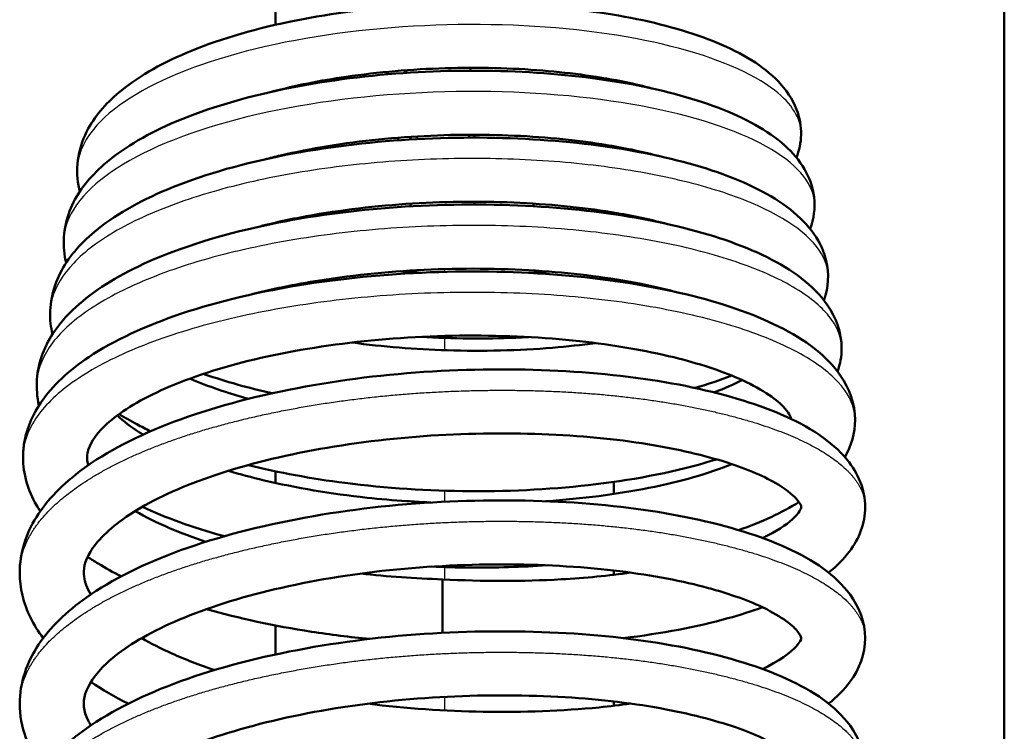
# Model space of a CAD drawing. Header units: millimetres. Extents: x 70 to 1011, y -602 to 1647.
# Tile 17 of 98: x 198 to 215, y 429 to 441. Entities that reach past the tile are written whole.
import ezdxf

# ---------------------------------------------------------------- set-up
doc = ezdxf.new("R2010")
doc.units = ezdxf.units.MM
doc.header["$LTSCALE"] = 0.75
doc.layers.add('Visible', color=7, linetype='Continuous', lineweight=50)
doc.layers.add('Visible Narrow', color=7, linetype='Continuous', lineweight=25)

msp = doc.modelspace()

# ---------------------------------------------------------------- linework, layer by layer
at = {"layer": 'Visible'}
for p, q in [((214.624, 349.32, 12.317), (214.624, 463.688, 12.317)), ((204.439, 439.008, -16.387), (204.439, 439.053, -16.265)), ((205.539, 439.039, -16.302), (205.539, 439.089, -16.17)), ((205.539, 437.923, -19.282), (205.539, 437.94, -19.237))]:
    msp.add_line(p, q, dxfattribs=at)
at = {"layer": 'Visible', "extrusion": (-1, 0, 0)}
for start, end in [(123.4812, 180), (48.0326, 123.4812)]:
    msp.add_arc((-430.91, -19.474, -204.989), 0.55, start, end, dxfattribs=at)
at = {"layer": 'Visible', "extrusion": (-1.13514e-14, -0.623023, -0.782204)}
for start_param, end_param in [(1.10447, 1.166772), (-1.505186, -1.405095)]:
    msp.add_ellipse((203.489, 440.196, -13.983), major_axis=(0, -0.43, 0.343), ratio=0.999698, start_param=start_param, end_param=end_param, dxfattribs=at)
at = {"layer": 'Visible', "extrusion": (3.93872e-16, 0.350812, 0.936446)}
msp.add_ellipse((204.989, 439.347, -15.48), major_axis=(0, -0.515, 0.193), ratio=0.999698, start_param=-0.97674, end_param=-0.869132, dxfattribs=at)
at = {"layer": 'Visible', "extrusion": (3.93873e-16, 0.350812, 0.936446)}
msp.add_ellipse((204.989, 439.347, -15.48), major_axis=(0, -0.515, 0.193), ratio=0.999698, start_param=0.92934, end_param=1.04475, dxfattribs=at)
at = {"layer": 'Visible', "extrusion": (0.029888, -0.350656, -0.936027)}
for major_axis, ratio, start_param, end_param in [((0.55, 0.006, 0.015), 0.999855, 3.042238, 3.131418), ((0.418, -0.33, 0.137), 0.999977, 5.577389, 5.639582)]:
    msp.add_ellipse((204.989, 437.917, -19.298), major_axis=major_axis, ratio=ratio, start_param=start_param, end_param=end_param, dxfattribs=at)
at = {"layer": 'Visible', "extrusion": (-0.951059, -0.108394, -0.289376)}
msp.add_ellipse((206.705, 437.495, -20.426), major_axis=(0, -0.515, 0.194), ratio=0.999872, start_param=1.962039, end_param=2.080933, dxfattribs=at)
at = {"layer": 'Visible'}
for points in [[(202.128, 440.976, -72.122), (202.128, 441.481, -71.894), (202.128, 441.986, -71.663), (202.128, 442.488, -71.428)], [(204.344, 440.194, -20.878), (204.343, 440.179, -20.86), (204.342, 440.164, -20.841), (204.341, 440.149, -20.823)], [(204.37, 440.151, -13.993), (204.369, 440.165, -13.975), (204.368, 440.18, -13.956), (204.367, 440.195, -13.938)], [(205.466, 440.237, -13.977), (205.467, 440.221, -13.998), (205.468, 440.204, -14.019), (205.469, 440.188, -14.041)], [(202.953, 439.995, -14.195), (202.952, 440.004, -14.184), (202.951, 440.012, -14.172), (202.951, 440.021, -14.161)], [(204.042, 440.168, -14.067), (204.043, 440.154, -14.086), (204.044, 440.14, -14.105), (204.045, 440.126, -14.124)], [(207.928, 440.03, -72.541), (207.928, 440.022, -72.544), (207.928, 440.015, -72.548), (207.928, 440.007, -72.551)], [(202.128, 439.842, -72.623), (202.128, 439.843, -72.623), (202.128, 439.844, -72.622), (202.128, 439.844, -72.622)], [(204.234, 439.038, -18.646), (204.232, 439.023, -18.598), (204.229, 439.008, -18.549), (204.226, 438.994, -18.5)], [(203.089, 438.874, -16.7), (203.086, 438.884, -16.672), (203.083, 438.893, -16.644), (203.08, 438.902, -16.616)], [(207.928, 438.892, -73.032), (207.928, 438.883, -73.035), (207.928, 438.874, -73.039), (207.928, 438.866, -73.043)], [(202.128, 438.708, -73.109), (202.128, 438.71, -73.109), (202.128, 438.712, -73.108), (202.128, 438.714, -73.107)], [(202.128, 437.571, -73.581), (202.128, 437.575, -73.579), (202.128, 437.578, -73.578), (202.128, 437.582, -73.576)], [(204.27, 436.747, -20.406), (204.387, 436.738, -20.42), (204.506, 436.729, -20.431), (204.625, 436.722, -20.438)], [(206.467, 436.718, -20.25), (206.582, 436.725, -20.219), (206.696, 436.733, -20.184), (206.81, 436.742, -20.146)], [(209.949, 434.957, -17.994), (209.752, 434.88, -18.209), (209.541, 434.809, -18.413), (209.317, 434.744, -18.603)], [(209.645, 434.668, -17.777), (209.827, 434.736, -17.547), (209.99, 434.807, -17.303), (210.128, 434.88, -17.049)], [(202.128, 433.114, -75.277), (202.128, 433.181, -75.253), (202.128, 433.247, -75.23), (202.128, 433.314, -75.206)], [(207.928, 433.132, -75.271), (207.928, 433.063, -75.295), (207.928, 432.994, -75.319), (207.928, 432.925, -75.343)], [(211.102, 432.786, -16.306), (210.811, 432.604, -16.767), (210.463, 432.444, -17.206), (210.068, 432.305, -17.601)], [(207.928, 431.612, -75.794), (207.928, 431.587, -75.802), (207.928, 431.563, -75.81), (207.928, 431.538, -75.819)], [(203.588, 431.559, -19.331), (204.046, 431.508, -19.427), (204.519, 431.475, -19.475), (204.989, 431.46, -19.474)], [(202.128, 430.171, -76.264), (202.128, 430.337, -76.211), (202.128, 430.503, -76.158), (202.128, 430.668, -76.105)], [(199.601, 429.327, -16.5), (199.369, 429.444, -16.267), (199.155, 429.569, -16.02), (198.96, 429.701, -15.763)], [(207.928, 429.364, -76.516), (207.928, 429.34, -76.524), (207.928, 429.315, -76.531), (207.928, 429.291, -76.539)]]:
    msp.add_open_spline(points, degree=3, dxfattribs=at)
for points, knots in [([(198.77, 438.114, -15.721), (198.761, 438.148, -15.67), (198.753, 438.182, -15.62), (198.686, 438.546, -15.081), (198.753, 438.897, -14.581), (199.049, 439.439, -13.695), (199.246, 439.657, -13.297), (199.806, 440.111, -12.409), (200.212, 440.337, -11.927), (201.207, 440.743, -11.065), (201.822, 440.92, -10.689), (203.104, 441.175, -10.177), (203.785, 441.261, -10.026), (205.118, 441.345, -9.946), (205.788, 441.348, -10.007), (207.056, 441.276, -10.326), (207.669, 441.201, -10.585), (208.776, 440.986, -11.265), (209.28, 440.841, -11.698), (210.132, 440.486, -12.681), (210.49, 440.273, -13.246), (210.883, 439.861, -14.116), (210.993, 439.701, -14.418), (211.114, 439.385, -14.942), (211.142, 439.236, -15.169), (211.136, 438.954, -15.597), (211.107, 438.821, -15.801), (211.058, 438.697, -16.006)], [17.338469, 17.338469, 17.338469, 17.338469, 17.356905, 17.356905, 17.534575, 17.534575, 17.680837, 17.680837, 17.877596, 17.877596, 18.093978, 18.093978, 18.298767, 18.298767, 18.495467, 18.495467, 18.691342, 18.691342, 18.890458, 18.890458, 19.095991, 19.095991, 19.202438, 19.202438, 19.283317, 19.283317, 19.356201, 19.356201, 19.356201, 19.356201]), ([(198.536, 436.891, -15.258), (198.528, 436.923, -15.209), (198.521, 436.956, -15.159), (198.462, 437.287, -14.66), (198.508, 437.604, -14.202), (198.759, 438.139, -13.34), (198.947, 438.369, -12.924), (199.484, 438.842, -12.003), (199.876, 439.077, -11.504), (200.854, 439.507, -10.587), (201.47, 439.699, -10.173), (202.775, 439.983, -9.587), (203.479, 440.083, -9.4), (204.865, 440.19, -9.261), (205.566, 440.202, -9.298), (206.894, 440.144, -9.579), (207.54, 440.076, -9.822), (208.716, 439.87, -10.482), (209.256, 439.727, -10.911), (210.178, 439.377, -11.897), (210.567, 439.166, -12.467), (210.993, 438.784, -13.328), (211.108, 438.65, -13.606), (211.282, 438.353, -14.152), (211.343, 438.188, -14.422), (211.384, 437.833, -14.972), (211.357, 437.645, -15.258), (211.294, 437.473, -15.544)], [13.478468, 13.478468, 13.478468, 13.478468, 13.496376, 13.496376, 13.659075, 13.659075, 13.810131, 13.810131, 14.008935, 14.008935, 14.232443, 14.232443, 14.446607, 14.446607, 14.651621, 14.651621, 14.854385, 14.854385, 15.06074, 15.06074, 15.272514, 15.272514, 15.37068, 15.37068, 15.46619, 15.46619, 15.567362, 15.567362, 15.567362, 15.567362]), ([(208.579, 439.884, -11.378), (208.437, 439.922, -11.247), (208.288, 439.958, -11.124), (207.702, 440.08, -10.698), (207.216, 440.148, -10.448), (206.173, 440.234, -10.09), (205.6, 440.248, -9.989), (204.462, 440.213, -9.962), (203.883, 440.163, -10.036), (202.894, 440.019, -10.324), (202.463, 439.932, -10.513), (202.07, 439.829, -10.751)], [1.1159943, 1.1159943, 1.1159943, 1.1159943, 1.1746983, 1.1746983, 1.3362467, 1.3362467, 1.5064288, 1.5064288, 1.6776569, 1.6776569, 1.8184318, 1.8184318, 1.8184318, 1.8184318]), ([(198.302, 435.666, -14.798), (198.287, 435.726, -14.705), (198.276, 435.787, -14.612), (198.236, 436.142, -14.074), (198.298, 436.447, -13.622), (198.567, 436.977, -12.741), (198.77, 437.213, -12.303), (199.352, 437.702, -11.336), (199.778, 437.944, -10.813), (200.823, 438.381, -9.87), (201.474, 438.573, -9.453), (202.836, 438.853, -8.879), (203.56, 438.948, -8.701), (204.993, 439.046, -8.583), (205.72, 439.052, -8.636), (207.096, 438.982, -8.952), (207.762, 438.905, -9.218), (208.964, 438.679, -9.925), (209.512, 438.528, -10.377), (210.448, 438.156, -11.414), (210.84, 437.931, -12.016), (211.265, 437.522, -12.923), (211.38, 437.377, -13.218), (211.497, 437.148, -13.628), (211.525, 437.079, -13.746), (211.615, 436.793, -14.219), (211.618, 436.554, -14.578), (211.55, 436.308, -14.984), (211.54, 436.279, -15.033), (211.53, 436.25, -15.083)], [9.473786, 9.473786, 9.473786, 9.473786, 9.507311, 9.507311, 9.667552, 9.667552, 9.826274, 9.826274, 10.036636, 10.036636, 10.268517, 10.268517, 10.487904, 10.487904, 10.700846, 10.700846, 10.911935, 10.911935, 11.1246, 11.1246, 11.345448, 11.345448, 11.449037, 11.449037, 11.490722, 11.490722, 11.617074, 11.617074, 11.634545, 11.634545, 11.634545, 11.634545]), ([(208.709, 438.721, -10.735), (208.31, 438.828, -10.372), (207.846, 438.916, -10.066), (206.829, 439.043, -9.594), (206.262, 439.082, -9.428), (205.095, 439.095, -9.269), (204.48, 439.067, -9.281), (203.304, 438.948, -9.485), (202.727, 438.854, -9.681), (202.119, 438.712, -10.005), (202.03, 438.69, -10.056), (201.943, 438.667, -10.109)], [4.5493973, 4.5493973, 4.5493973, 4.5493973, 4.7142605, 4.7142605, 4.8877958, 4.8877958, 5.0676497, 5.0676497, 5.2476511, 5.2476511, 5.2788605, 5.2788605, 5.2788605, 5.2788605]), ([(198.069, 434.443, -14.334), (198.003, 434.736, -13.876), (198.024, 435.05, -13.412), (198.236, 435.607, -12.509), (198.416, 435.857, -12.061), (198.938, 436.364, -11.078), (199.322, 436.613, -10.546), (200.302, 437.083, -9.531), (200.94, 437.298, -9.057), (202.305, 437.624, -8.366), (203.046, 437.742, -8.13), (204.525, 437.88, -7.91), (205.283, 437.904, -7.915), (206.729, 437.865, -8.151), (207.438, 437.802, -8.381), (208.729, 437.599, -9.033), (209.327, 437.457, -9.463), (210.359, 437.104, -10.471), (210.801, 436.889, -11.064), (211.317, 436.493, -12.011), (211.47, 436.342, -12.348), (211.739, 435.953, -13.112), (211.834, 435.691, -13.545), (211.834, 435.289, -14.188), (211.809, 435.154, -14.407), (211.765, 435.026, -14.625)], [5.325584, 5.325584, 5.325584, 5.325584, 5.489164, 5.489164, 5.649855, 5.649855, 5.856115, 5.856115, 6.096125, 6.096125, 6.325394, 6.325394, 6.546736, 6.546736, 6.765308, 6.765308, 6.984886, 6.984886, 7.210755, 7.210755, 7.329565, 7.329565, 7.480368, 7.480368, 7.557014, 7.557014, 7.557014, 7.557014]), ([(208.848, 437.557, -10.098), (208.581, 437.628, -9.859), (208.288, 437.691, -9.644), (207.471, 437.831, -9.156), (206.905, 437.891, -8.927), (205.723, 437.95, -8.643), (205.091, 437.946, -8.591), (203.854, 437.87, -8.675), (203.232, 437.796, -8.816), (202.365, 437.637, -9.162), (202.079, 437.574, -9.305), (201.809, 437.504, -9.47)], [8.1258252, 8.1258252, 8.1258252, 8.1258252, 8.2348984, 8.2348984, 8.4145634, 8.4145634, 8.5998791, 8.5998791, 8.7873419, 8.7873419, 8.88402, 8.88402, 8.88402, 8.88402]), ([(198.092, 432.629, -14.858), (198.069, 432.663, -14.798), (198.048, 432.697, -14.738), (197.882, 432.983, -14.239), (197.797, 433.268, -13.792), (197.797, 433.579, -13.31), (197.797, 433.605, -13.271), (197.802, 433.706, -13.114), (197.812, 433.782, -12.996), (197.873, 434.082, -12.522), (197.969, 434.298, -12.165), (198.3, 434.787, -11.289), (198.582, 435.044, -10.77), (199.355, 435.562, -9.685), (199.897, 435.812, -9.129), (201.148, 436.232, -8.21), (201.877, 436.404, -7.84), (203.373, 436.639, -7.372), (204.154, 436.71, -7.256), (205.683, 436.756, -7.27), (206.449, 436.734, -7.396), (207.879, 436.604, -7.864), (208.562, 436.496, -8.211), (209.772, 436.205, -9.08), (210.312, 436.02, -9.616), (211.212, 435.57, -10.815), (211.581, 435.3, -11.5), (211.969, 434.732, -12.623), (212.065, 434.466, -13.07), (212.065, 433.972, -13.872), (212, 433.751, -14.241), (211.891, 433.556, -14.606)], [0.914855, 0.914855, 0.914855, 0.914855, 0.936456, 0.936456, 1.094462, 1.094462, 1.108487, 1.108487, 1.150593, 1.150593, 1.27759, 1.27759, 1.467625, 1.467625, 1.706377, 1.706377, 1.949935, 1.949935, 2.1816, 2.1816, 2.408663, 2.408663, 2.634721, 2.634721, 2.864061, 2.864061, 3.104406, 3.104406, 3.259267, 3.259267, 3.387148, 3.387148, 3.387148, 3.387148]), ([(208.971, 436.396, -9.449), (208.78, 436.446, -9.281), (208.578, 436.493, -9.125), (207.861, 436.634, -8.644), (207.291, 436.708, -8.378), (206.087, 436.793, -8.021), (205.436, 436.803, -7.932), (204.146, 436.75, -7.952), (203.492, 436.687, -8.063), (202.459, 436.522, -8.412), (202.049, 436.437, -8.603), (201.67, 436.339, -8.835)], [11.8489659, 11.8489659, 11.8489659, 11.8489659, 11.9262849, 11.9262849, 12.1115939, 12.1115939, 12.303856, 12.303856, 12.4987827, 12.4987827, 12.6346325, 12.6346325, 12.6346325, 12.6346325]), ([(210.964, 434.214, -13.201), (210.964, 434.215, -13.192), (210.964, 434.216, -13.182), (210.957, 434.252, -12.679), (210.931, 434.323, -12.183), (210.702, 434.564, -11.062), (210.436, 434.745, -10.441), (209.763, 435.04, -9.444), (209.383, 435.165, -9.032), (208.473, 435.389, -8.29), (207.92, 435.484, -7.966), (206.726, 435.613, -7.488), (206.066, 435.646, -7.335), (204.737, 435.639, -7.231), (204.049, 435.597, -7.283), (202.746, 435.441, -7.587), (202.113, 435.325, -7.844), (200.994, 435.036, -8.527), (200.492, 434.859, -8.961), (199.699, 434.484, -9.939), (199.392, 434.279, -10.492), (199.017, 433.919, -11.627), (198.935, 433.765, -12.216), (198.89, 433.572, -13.225), (198.888, 433.501, -13.649), (198.915, 433.418, -14.066)], [15.210575, 15.210575, 15.210575, 15.210575, 15.213454, 15.213454, 15.361816, 15.361816, 15.564329, 15.564329, 15.733153, 15.733153, 15.922886, 15.922886, 16.121114, 16.121114, 16.322973, 16.322973, 16.525332, 16.525332, 16.7257, 16.7257, 16.919358, 16.919358, 17.10004, 17.10004, 17.227846, 17.227846, 17.227846, 17.227846]), ([(203.438, 435.523, -20.006), (203.965, 435.452, -20.146), (204.521, 435.407, -20.213), (205.681, 435.371, -20.194), (206.3, 435.387, -20.088), (207.127, 435.455, -19.809), (207.373, 435.482, -19.707), (207.611, 435.515, -19.589)], [6.5706648, 6.5706648, 6.5706648, 6.5706648, 6.7354812, 6.7354812, 6.9188188, 6.9188188, 6.9983961, 6.9983961, 6.9983961, 6.9983961]), ([(206.466, 435.617, -20.266), (206.394, 435.613, -20.284), (206.321, 435.61, -20.3), (205.717, 435.585, -20.424), (205.166, 435.59, -20.466), (204.622, 435.621, -20.441)], [16.3037971, 16.3037971, 16.3037971, 16.3037971, 16.3261446, 16.3261446, 16.4888828, 16.4888828, 16.4888828, 16.4888828]), ([(198.143, 430.452, -14.366), (197.972, 430.678, -13.97), (197.848, 430.924, -13.565), (197.755, 431.312, -12.965), (197.739, 431.444, -12.766), (197.739, 431.907, -12.068), (197.844, 432.237, -11.56), (198.213, 432.83, -10.556), (198.481, 433.099, -10.05), (199.231, 433.654, -8.978), (199.764, 433.929, -8.423), (201.004, 434.398, -7.495), (201.732, 434.595, -7.115), (203.238, 434.884, -6.627), (204.033, 434.981, -6.502), (205.589, 435.074, -6.503), (206.372, 435.074, -6.624), (207.836, 434.99, -7.09), (208.537, 434.903, -7.437), (209.783, 434.651, -8.314), (210.341, 434.487, -8.857), (211.278, 434.082, -10.078), (211.665, 433.834, -10.777), (212.113, 433.285, -11.98), (212.239, 432.997, -12.49), (212.239, 432.424, -13.449), (212.132, 432.156, -13.917), (211.87, 431.806, -14.664), (211.749, 431.685, -14.947), (211.61, 431.575, -15.225)], [97.795611, 97.795611, 97.795611, 97.795611, 97.940395, 97.940395, 98.011766, 98.011766, 98.191853, 98.191853, 98.378747, 98.378747, 98.617903, 98.617903, 98.864257, 98.864257, 99.100744, 99.100744, 99.332012, 99.332012, 99.562352, 99.562352, 99.795262, 99.795262, 100.039935, 100.039935, 100.214303, 100.214303, 100.375039, 100.375039, 100.473752, 100.473752, 100.473752, 100.473752]), ([(202.066, 434.653, -19.571), (201.657, 434.745, -19.38), (201.27, 434.854, -19.148), (200.908, 434.98, -18.877), (200.899, 434.983, -18.871), (200.891, 434.986, -18.865)], [12.8581907, 12.8581907, 12.8581907, 12.8581907, 12.9957119, 12.9957119, 12.998893, 12.998893, 12.998893, 12.998893]), ([(200.658, 434.904, -18.136), (200.664, 434.901, -18.143), (200.671, 434.899, -18.151), (200.967, 434.773, -18.471), (201.3, 434.658, -18.751), (201.662, 434.558, -18.99)], [9.9012161, 9.9012161, 9.9012161, 9.9012161, 9.9042445, 9.9042445, 10.0373076, 10.0373076, 10.0373076, 10.0373076]), ([(199.985, 434.002, -17.904), (199.904, 434.04, -17.821), (199.826, 434.08, -17.737), (199.644, 434.177, -17.531), (199.542, 434.235, -17.408), (199.445, 434.296, -17.281)], [9.0787299, 9.0787299, 9.0787299, 9.0787299, 9.11511249, 9.11511249, 9.16608508, 9.16608508, 9.16608508, 9.16608508]), ([(199.414, 434.273, -16.001), (199.428, 434.26, -16.045), (199.443, 434.246, -16.088), (199.562, 434.138, -16.421), (199.696, 434.04, -16.702), (199.854, 433.943, -16.969)], [13.4672016, 13.4672016, 13.4672016, 13.4672016, 13.4815648, 13.4815648, 13.5781129, 13.5781129, 13.5781129, 13.5781129]), ([(210.478, 432.169, -16.321), (210.71, 432.28, -15.896), (210.884, 432.394, -15.437), (211.118, 432.607, -14.404), (211.137, 432.677, -13.809), (211.141, 432.711, -12.587), (211.152, 432.735, -11.942), (210.983, 432.922, -10.903), (210.863, 433.019, -10.489), (210.475, 433.243, -9.59), (210.168, 433.372, -9.111), (209.405, 433.608, -8.231), (208.929, 433.715, -7.83), (207.848, 433.881, -7.155), (207.22, 433.936, -6.887), (205.913, 433.976, -6.548), (205.216, 433.961, -6.478), (203.85, 433.853, -6.548), (203.163, 433.758, -6.691), (201.9, 433.5, -7.172), (201.306, 433.335, -7.515), (200.307, 432.962, -8.349), (199.882, 432.748, -8.846), (199.264, 432.325, -9.921), (199.057, 432.111, -10.508), (198.85, 431.767, -11.694), (198.826, 431.637, -12.297), (198.855, 431.413, -13.289), (198.889, 431.313, -13.685), (198.96, 431.201, -14.069)], [0.665721, 0.665721, 0.665721, 0.665721, 0.813688, 0.813688, 0.989909, 0.989909, 1.180339, 1.180339, 1.310743, 1.310743, 1.481848, 1.481848, 1.667148, 1.667148, 1.867545, 1.867545, 2.07234, 2.07234, 2.279293, 2.279293, 2.485007, 2.485007, 2.685636, 2.685636, 2.877855, 2.877855, 3.061113, 3.061113, 3.183039, 3.183039, 3.183039, 3.183039]), ([(209.687, 433.519, -18.115), (209.658, 433.51, -18.142), (209.629, 433.501, -18.168), (209.023, 433.316, -18.706), (208.343, 433.179, -19.132), (206.939, 433.009, -19.71), (206.202, 432.968, -19.885), (204.749, 432.977, -19.996), (204.014, 433.025, -19.939), (202.741, 433.188, -19.64), (202.179, 433.292, -19.429), (201.66, 433.421, -19.155)], [7.995884, 7.995884, 7.995884, 7.995884, 8.0080469, 8.0080469, 8.2450662, 8.2450662, 8.4664549, 8.4664549, 8.6822413, 8.6822413, 8.8617266, 8.8617266, 8.8617266, 8.8617266]), ([(206.762, 432.801, -19.464), (207.074, 432.822, -19.374), (207.38, 432.852, -19.261), (208.267, 432.967, -18.851), (208.823, 433.078, -18.478), (209.533, 433.281, -17.804), (209.755, 433.357, -17.553), (209.952, 433.437, -17.285)], [14.3773003, 14.3773003, 14.3773003, 14.3773003, 14.474428, 14.474428, 14.6725673, 14.6725673, 14.7743898, 14.7743898, 14.7743898, 14.7743898]), ([(201.319, 433.322, -18.562), (201.514, 433.264, -18.704), (201.718, 433.209, -18.833), (202.474, 433.03, -19.248), (203.077, 432.929, -19.467), (203.921, 432.837, -19.637), (204.15, 432.817, -19.67), (204.492, 432.794, -19.701), (204.604, 432.788, -19.709), (204.741, 432.781, -19.714), (204.766, 432.78, -19.715), (204.79, 432.779, -19.715)], [13.8035724, 13.8035724, 13.8035724, 13.8035724, 13.8774217, 13.8774217, 14.0676712, 14.0676712, 14.1370705, 14.1370705, 14.1708835, 14.1708835, 14.1782512, 14.1782512, 14.1782512, 14.1782512]), ([(198.142, 428.204, -13.52), (197.891, 428.538, -12.936), (197.739, 428.931, -12.325), (197.739, 429.682, -11.192), (197.859, 430.035, -10.648), (198.264, 430.64, -9.61), (198.543, 430.907, -9.104), (199.32, 431.457, -8.034), (199.871, 431.731, -7.483), (201.138, 432.19, -6.576), (201.873, 432.381, -6.211), (203.388, 432.657, -5.755), (204.183, 432.749, -5.646), (205.738, 432.828, -5.677), (206.518, 432.824, -5.815), (207.972, 432.728, -6.308), (208.666, 432.635, -6.669), (209.894, 432.374, -7.571), (210.441, 432.206, -8.124), (211.356, 431.789, -9.365), (211.732, 431.534, -10.073), (212.136, 430.986, -11.235), (212.239, 430.722, -11.695), (212.239, 430.182, -12.597), (212.137, 429.919, -13.056), (211.878, 429.566, -13.802), (211.754, 429.442, -14.096), (211.61, 429.328, -14.383)], [93.390831, 93.390831, 93.390831, 93.390831, 93.606227, 93.606227, 93.798639, 93.798639, 93.986627, 93.986627, 94.228308, 94.228308, 94.473953, 94.473953, 94.709974, 94.709974, 94.941142, 94.941142, 95.171529, 95.171529, 95.404784, 95.404784, 95.650707, 95.650707, 95.808752, 95.808752, 95.966113, 95.966113, 96.068229, 96.068229, 96.068229, 96.068229]), ([(199.72, 432.632, -16.729), (199.895, 432.53, -17.008), (200.097, 432.429, -17.271), (200.508, 432.254, -17.718), (200.714, 432.177, -17.909), (200.933, 432.105, -18.086)], [17.5193118, 17.5193118, 17.5193118, 17.5193118, 17.6221426, 17.6221426, 17.7088563, 17.7088563, 17.7088563, 17.7088563]), ([(201.247, 432.199, -18.714), (201.233, 432.203, -18.706), (201.219, 432.207, -18.698), (200.706, 432.35, -18.388), (200.245, 432.516, -18.023), (199.842, 432.704, -17.616)], [4.7239427, 4.7239427, 4.7239427, 4.7239427, 4.7288469, 4.7288469, 4.9089821, 4.9089821, 4.9089821, 4.9089821]), ([(199.479, 431.512, -17.099), (199.341, 431.581, -16.948), (199.21, 431.654, -16.793), (199.024, 431.768, -16.551), (198.963, 431.807, -16.468), (198.903, 431.847, -16.383)], [0.62812423, 0.62812423, 0.62812423, 0.62812423, 0.69257808, 0.69257808, 0.72572917, 0.72572917, 0.72572917, 0.72572917]), ([(210.478, 429.922, -15.479), (210.51, 429.936, -15.422), (210.54, 429.951, -15.365), (210.846, 430.107, -14.756), (211.022, 430.259, -14.146), (211.151, 430.433, -12.977), (211.141, 430.441, -12.416), (211.136, 430.472, -11.401), (211.125, 430.517, -10.938), (210.947, 430.715, -9.832), (210.71, 430.882, -9.19), (210.08, 431.156, -8.147), (209.715, 431.275, -7.71), (208.83, 431.487, -6.91), (208.286, 431.578, -6.552), (207.094, 431.697, -5.998), (206.426, 431.725, -5.806), (205.073, 431.706, -5.629), (204.37, 431.659, -5.646), (203.026, 431.488, -5.887), (202.368, 431.361, -6.115), (201.193, 431.051, -6.75), (200.66, 430.863, -7.166), (199.805, 430.458, -8.114), (199.465, 430.236, -8.657), (199.022, 429.827, -9.788), (198.908, 429.643, -10.389), (198.818, 429.338, -11.638), (198.827, 429.211, -12.299), (198.926, 429.01, -13.033), (198.942, 428.982, -13.13), (198.96, 428.954, -13.227)], [4.694972, 4.694972, 4.694972, 4.694972, 4.714878, 4.714878, 4.904617, 4.904617, 5.071442, 5.071442, 5.209173, 5.209173, 5.412904, 5.412904, 5.583875, 5.583875, 5.776558, 5.776558, 5.979771, 5.979771, 6.185932, 6.185932, 6.392556, 6.392556, 6.597266, 6.597266, 6.794616, 6.794616, 6.981841, 6.981841, 7.181383, 7.181383, 7.212055, 7.212055, 7.212055, 7.212055]), ([(206.785, 431.701, -19.478), (206.349, 431.672, -19.592), (205.9, 431.659, -19.667), (205.235, 431.664, -19.715), (205.017, 431.669, -19.72), (204.798, 431.678, -19.716)], [4.1483604, 4.1483604, 4.1483604, 4.1483604, 4.2830207, 4.2830207, 4.3483608, 4.3483608, 4.3483608, 4.3483608]), ([(204.989, 431.46, -19.474), (205.677, 431.424, -19.463), (206.374, 431.424, -19.344), (207.439, 431.484, -18.986), (207.84, 431.523, -18.805), (208.218, 431.575, -18.587)], [0, 0, 0, 0, 0.2066474, 0.2066474, 0.3375107, 0.3375107, 0.3375107, 0.3375107]), ([(203.742, 430.438, -19.38), (203.401, 430.47, -19.326), (203.066, 430.512, -19.248), (202.106, 430.659, -18.956), (201.497, 430.791, -18.676), (200.945, 430.951, -18.327)], [0.1249055, 0.1249055, 0.1249055, 0.1249055, 0.228086, 0.228086, 0.4290567, 0.4290567, 0.4290567, 0.4290567]), ([(210.478, 430.981, -16.914), (210.292, 430.913, -17.128), (210.092, 430.85, -17.332), (209.355, 430.646, -18.003), (208.744, 430.529, -18.415), (208.09, 430.451, -18.73)], [100.6854097, 100.6854097, 100.6854097, 100.6854097, 100.7724684, 100.7724684, 100.990822, 100.990822, 100.990822, 100.990822]), ([(198.142, 425.956, -12.678), (197.891, 426.291, -12.094), (197.739, 426.683, -11.483), (197.739, 427.434, -10.35), (197.859, 427.787, -9.806), (198.264, 428.393, -8.768), (198.543, 428.659, -8.262), (199.32, 429.21, -7.192), (199.871, 429.484, -6.641), (201.138, 429.943, -5.734), (201.873, 430.134, -5.369), (203.388, 430.41, -4.913), (204.183, 430.501, -4.804), (205.738, 430.581, -4.835), (206.518, 430.576, -4.973), (207.972, 430.481, -5.466), (208.666, 430.388, -5.827), (209.894, 430.127, -6.729), (210.441, 429.958, -7.282), (211.356, 429.541, -8.523), (211.732, 429.286, -9.231), (212.136, 428.738, -10.393), (212.239, 428.474, -10.853), (212.239, 427.934, -11.755), (212.137, 427.672, -12.214), (211.878, 427.319, -12.96), (211.754, 427.194, -13.254), (211.61, 427.081, -13.542)], [88.986049, 88.986049, 88.986049, 88.986049, 89.201444, 89.201444, 89.393857, 89.393857, 89.581844, 89.581844, 89.823525, 89.823525, 90.069171, 90.069171, 90.305191, 90.305191, 90.536359, 90.536359, 90.766747, 90.766747, 91.000002, 91.000002, 91.245924, 91.245924, 91.40397, 91.40397, 91.561331, 91.561331, 91.663446, 91.663446, 91.663446, 91.663446]), ([(199.832, 430.451, -16.156), (199.989, 430.361, -16.376), (200.162, 430.272, -16.586), (200.573, 430.087, -17.012), (200.82, 429.992, -17.227), (201.083, 429.904, -17.421)], [3.4224096, 3.4224096, 3.4224096, 3.4224096, 3.5074638, 3.5074638, 3.6085521, 3.6085521, 3.6085521, 3.6085521]), ([(210.479, 427.674, -14.637), (210.77, 427.812, -14.105), (210.97, 427.962, -13.514), (211.144, 428.163, -12.355), (211.139, 428.193, -11.781), (211.138, 428.215, -10.809), (211.138, 428.237, -10.402), (211.058, 428.351, -9.591), (210.974, 428.438, -9.185), (210.667, 428.649, -8.282), (210.404, 428.781, -7.79), (209.729, 429.024, -6.878), (209.3, 429.138, -6.455), (208.301, 429.329, -5.718), (207.709, 429.4, -5.407), (206.447, 429.477, -4.968), (205.758, 429.48, -4.842), (204.387, 429.413, -4.803), (203.689, 429.338, -4.89), (202.384, 429.117, -5.267), (201.759, 428.968, -5.561), (200.674, 428.622, -6.312), (200.198, 428.416, -6.779), (199.473, 427.996, -7.805), (199.208, 427.775, -8.374), (198.902, 427.397, -9.536), (198.848, 427.246, -10.138), (198.833, 426.991, -11.286), (198.861, 426.859, -11.843), (198.959, 426.705, -12.377)], [8.723904, 8.723904, 8.723904, 8.723904, 8.910497, 8.910497, 9.080534, 9.080534, 9.202147, 9.202147, 9.327343, 9.327343, 9.495318, 9.495318, 9.675433, 9.675433, 9.872175, 9.872175, 10.077045, 10.077045, 10.283887, 10.283887, 10.489987, 10.489987, 10.693387, 10.693387, 10.887372, 10.887372, 11.071295, 11.071295, 11.240124, 11.240124, 11.240124, 11.240124]), ([(203.71, 429.327, -18.53), (204.356, 429.245, -18.644), (205.032, 429.199, -18.663), (206.371, 429.176, -18.502), (207.051, 429.202, -18.312), (207.86, 429.282, -17.941), (208.041, 429.303, -17.848), (208.218, 429.328, -17.746)], [3.9010053, 3.9010053, 3.9010053, 3.9010053, 4.0991861, 4.0991861, 4.3057741, 4.3057741, 4.3670409, 4.3670409, 4.3670409, 4.3670409])]:
    msp.add_open_spline(points, degree=3, knots=knots, dxfattribs=at)
at = {"layer": 'Visible Narrow'}
for points, knots in [([(211.139, 439.111, -15.358), (211.139, 439.365, -14.605), (210.985, 439.619, -13.85), (210.304, 440.148, -12.263), (209.689, 440.41, -11.465), (208.133, 440.8, -10.23), (207.193, 440.927, -9.795), (205.205, 441.006, -9.389), (204.159, 440.958, -9.419), (202.208, 440.691, -9.937), (201.305, 440.471, -10.425), (199.853, 439.904, -11.745), (199.306, 439.556, -12.575), (198.817, 438.951, -14.033), (198.724, 438.711, -14.613), (198.724, 438.471, -15.195)], [-0.9498392, -0.9498392, -0.9498392, -0.9498392, -0.9375, -0.9375, -0.921875, -0.921875, -0.90625, -0.90625, -0.890625, -0.890625, -0.875, -0.875, -0.859375, -0.859375, -0.8497961, -0.8497961, -0.8497961, -0.8497961]), ([(211.371, 437.883, -14.893), (211.371, 438.214, -13.914), (211.116, 438.545, -12.935), (210.145, 439.127, -11.187), (209.424, 439.377, -10.421), (207.685, 439.726, -9.295), (206.667, 439.824, -8.935), (204.572, 439.837, -8.707), (203.497, 439.751, -8.838), (201.541, 439.408, -9.561), (200.662, 439.15, -10.151), (199.309, 438.514, -11.653), (198.836, 438.137, -12.563), (198.536, 437.577, -13.921), (198.492, 437.41, -14.324), (198.492, 437.244, -14.728)], [-0.74981963, -0.74981963, -0.74981963, -0.74981963, -0.734375, -0.734375, -0.71875, -0.71875, -0.703125, -0.703125, -0.6875, -0.6875, -0.671875, -0.671875, -0.65625, -0.65625, -0.64983298, -0.64983298, -0.64983298, -0.64983298]), ([(211.602, 436.656, -14.426), (211.602, 436.721, -14.234), (211.593, 436.786, -14.043), (211.474, 437.197, -12.83), (211.104, 437.534, -11.832), (210.207, 437.963, -10.541), (209.851, 438.093, -10.145), (209.05, 438.319, -9.445), (208.604, 438.414, -9.141), (207.646, 438.564, -8.644), (207.136, 438.618, -8.45), (206.08, 438.681, -8.185), (205.535, 438.69, -8.113), (204.443, 438.66, -8.095), (203.897, 438.622, -8.15), (202.835, 438.498, -8.381), (202.32, 438.414, -8.558), (201.352, 438.203, -9.024), (200.899, 438.076, -9.313), (200.083, 437.787, -9.986), (199.719, 437.625, -10.37), (199.105, 437.274, -11.209), (198.853, 437.085, -11.665), (198.477, 436.691, -12.62), (198.353, 436.486, -13.12), (198.272, 436.19, -13.84), (198.26, 436.102, -14.055), (198.26, 436.013, -14.27)], [-0.54979326, -0.54979326, -0.54979326, -0.54979326, -0.546875, -0.546875, -0.53125, -0.53125, -0.5234375, -0.5234375, -0.515625, -0.515625, -0.5078125, -0.5078125, -0.5, -0.5, -0.4921875, -0.4921875, -0.484375, -0.484375, -0.4765625, -0.4765625, -0.46875, -0.46875, -0.4609375, -0.4609375, -0.453125, -0.453125, -0.44982718, -0.44982718, -0.44982718, -0.44982718]), ([(211.834, 435.424, -13.972), (211.834, 435.565, -13.559), (211.792, 435.705, -13.146), (211.603, 436.02, -12.218), (211.428, 436.193, -11.709), (210.954, 436.518, -10.744), (210.654, 436.67, -10.289), (209.945, 436.944, -9.459), (209.537, 437.066, -9.085), (208.637, 437.271, -8.441), (208.144, 437.354, -8.171), (207.105, 437.475, -7.749), (206.559, 437.513, -7.599), (205.443, 437.541, -7.426), (204.875, 437.531, -7.404), (203.749, 437.463, -7.49), (203.193, 437.404, -7.598), (202.125, 437.24, -7.938), (201.615, 437.135, -8.17), (200.669, 436.884, -8.742), (200.235, 436.738, -9.083), (199.468, 436.412, -9.855), (199.137, 436.233, -10.285), (198.596, 435.851, -11.209), (198.387, 435.648, -11.702), (198.105, 435.229, -12.722), (198.031, 435.013, -13.248), (198.028, 434.793, -13.787), (198.028, 434.788, -13.798), (198.028, 434.784, -13.809)], [-0.3498324, -0.3498324, -0.3498324, -0.3498324, -0.34375, -0.34375, -0.3359375, -0.3359375, -0.328125, -0.328125, -0.3203125, -0.3203125, -0.3125, -0.3125, -0.3046875, -0.3046875, -0.296875, -0.296875, -0.2890625, -0.2890625, -0.28125, -0.28125, -0.2734375, -0.2734375, -0.265625, -0.265625, -0.2578125, -0.2578125, -0.25, -0.25, -0.2498323, -0.2498323, -0.2498323, -0.2498323]), ([(212.065, 434.195, -13.509), (212.065, 434.228, -13.412), (212.063, 434.262, -13.314), (212.033, 434.482, -12.669), (211.936, 434.668, -12.123), (211.605, 435.026, -11.071), (211.371, 435.198, -10.563), (210.78, 435.516, -9.615), (210.422, 435.663, -9.176), (209.604, 435.921, -8.39), (209.144, 436.032, -8.044), (208.149, 436.212, -7.467), (207.613, 436.28, -7.235), (206.5, 436.369, -6.901), (205.922, 436.389, -6.798), (204.756, 436.379, -6.727), (204.169, 436.349, -6.758), (203.022, 436.239, -6.954), (202.462, 436.159, -7.119), (201.402, 435.954, -7.57), (200.902, 435.828, -7.857), (199.992, 435.537, -8.537), (199.583, 435.372, -8.929), (198.879, 435.01, -9.796), (198.585, 434.814, -10.27), (198.13, 434.402, -11.272), (197.969, 434.187, -11.8), (197.825, 433.83, -12.672), (197.797, 433.692, -13.011), (197.797, 433.554, -13.349)], [-0.14983056, -0.14983056, -0.14983056, -0.14983056, -0.1484375, -0.1484375, -0.140625, -0.140625, -0.1328125, -0.1328125, -0.125, -0.125, -0.1171875, -0.1171875, -0.109375, -0.109375, -0.1015625, -0.1015625, -0.09375, -0.09375, -0.0859375, -0.0859375, -0.078125, -0.078125, -0.0703125, -0.0703125, -0.0625, -0.0625, -0.0546875, -0.0546875, -0.04983468, -0.04983468, -0.04983468, -0.04983468])]:
    msp.add_open_spline(points, degree=3, knots=knots, dxfattribs=at)
for points, degree in [([(204.439, 439.008, -16.387), (204.439, 439.053, -16.265)], 1), ([(205.028, 436.736, -70.791), (205.028, 436.752, -70.785), (205.028, 436.769, -70.778), (205.028, 436.785, -70.771)], 3), ([(205.028, 435.392, -71.332), (205.028, 435.462, -71.304), (205.028, 435.532, -71.276), (205.028, 435.603, -71.248)], 3), ([(205.028, 432.792, -72.313), (205.028, 432.855, -72.29), (205.028, 432.918, -72.267), (205.028, 432.981, -72.244)], 3), ([(205.028, 431.458, -72.783), (205.028, 431.529, -72.759), (205.028, 431.599, -72.734), (205.028, 431.67, -72.71)], 3), ([(205.028, 429.211, -73.526), (205.028, 429.289, -73.501), (205.028, 429.367, -73.476), (205.028, 429.444, -73.452)], 3)]:
    msp.add_open_spline(points, degree=degree, dxfattribs=at)
for points, knots in [([(197.739, 431.575, -12.568), (197.739, 432.035, -11.514), (198.094, 432.473, -10.512), (198.822, 433.372, -8.456), (200.727, 433.97, -7.202), (202.633, 434.568, -5.947), (204.989, 434.68, -5.989), (207.345, 434.793, -6.032), (209.25, 434.419, -7.37), (211.156, 434.046, -8.709), (211.884, 433.372, -10.849), (212.239, 433.044, -11.892), (212.239, 432.699, -12.989)], [-0.0326087, -0.0326087, -0.0326087, -0.03043478, -0.03043478, -0.02608696, -0.02608696, -0.02173913, -0.02173913, -0.0173913, -0.0173913, -0.01304348, -0.01304348, -0.01086957, -0.01086957, -0.01086957]), ([(197.739, 429.327, -11.726), (197.739, 429.788, -10.672), (198.094, 430.226, -9.67), (198.822, 431.124, -7.614), (200.727, 431.722, -6.36), (202.633, 432.32, -5.105), (204.989, 432.433, -5.147), (207.345, 432.545, -5.19), (209.25, 432.172, -6.528), (211.156, 431.798, -7.867), (211.884, 431.125, -10.007), (212.239, 430.796, -11.05), (212.239, 430.451, -12.147)], [-0.07608696, -0.07608696, -0.07608696, -0.07391304, -0.07391304, -0.06956522, -0.06956522, -0.06521739, -0.06521739, -0.06086957, -0.06086957, -0.05652174, -0.05652174, -0.05434783, -0.05434783, -0.05434783]), ([(197.739, 427.08, -10.884), (197.739, 427.54, -9.831), (198.094, 427.978, -8.828), (198.822, 428.877, -6.772), (200.727, 429.475, -5.518), (202.633, 430.073, -4.263), (204.989, 430.185, -4.306), (207.345, 430.298, -4.348), (209.25, 429.924, -5.686), (211.156, 429.551, -7.025), (211.884, 428.877, -9.165), (212.239, 428.549, -10.208), (212.239, 428.204, -11.305)], [-0.11956522, -0.11956522, -0.11956522, -0.1173913, -0.1173913, -0.11304348, -0.11304348, -0.10869565, -0.10869565, -0.10434783, -0.10434783, -0.1, -0.1, -0.09782609, -0.09782609, -0.09782609])]:
    msp.add_rational_spline(points, [0.975528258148, 0.975528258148, 1, 0.951056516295, 1, 0.951056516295, 1, 0.951056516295, 1, 0.951056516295, 1, 0.975528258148, 0.975528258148], degree=2, knots=knots, dxfattribs=at)

doc.saveas('drawing.dxf')
